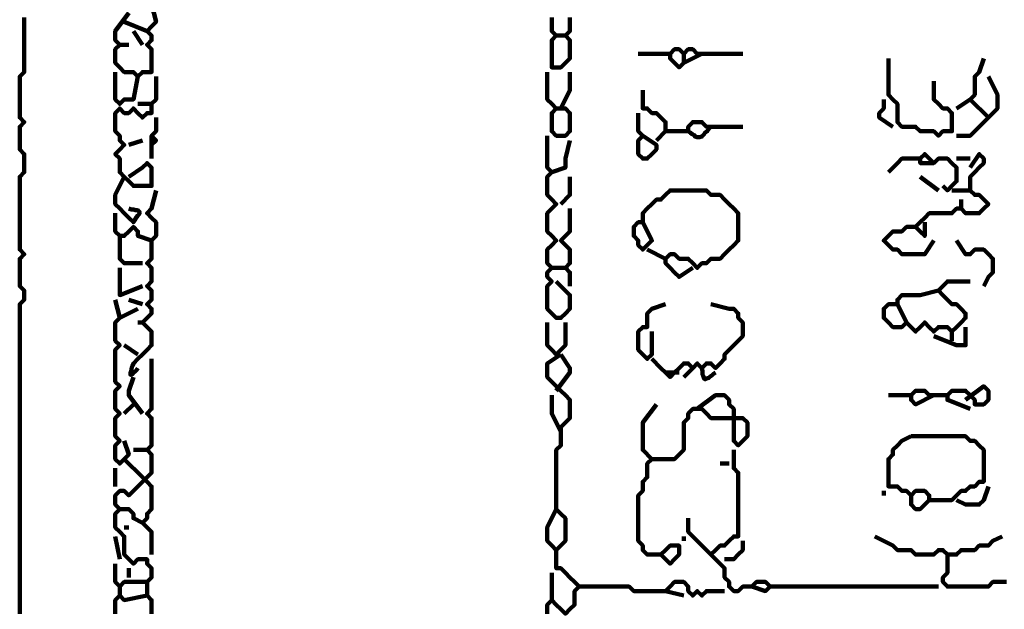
# Model space of a CAD drawing. Header units: metres. Extents: x 1704 to 4131, y 3282 to 4241.
# Tile 67 of 78: x 2249.02 to 2251.02, y 4230.94 to 4232.14. Entities that reach past the tile are written whole.
import ezdxf

# ---------------------------------------------------------------- set-up
doc = ezdxf.new("R2010")
doc.units = ezdxf.units.M
doc.layers.add('P', color=250, linetype='Continuous', lineweight=100)

msp = doc.modelspace()

# ---------------------------------------------------------------- linework, layer by layer
at = {"layer": 'P', "color": 0, "linetype": 'Continuous'}
for points in [[(2249.2918, 4232.1692), (2249.301, 4232.1323), (2249.2918, 4232.123), (2249.2826, 4232.1138), (2249.2918, 4232.1046), (2249.2918, 4232.0953), (2249.2826, 4232.0861), (2249.2918, 4232.0769), (2249.2918, 4232.0676), (2249.2918, 4232.0584), (2249.2918, 4232.0492), (2249.2918, 4232.04), (2249.2918, 4232.0307), (2249.2826, 4232.0307), (2249.2733, 4232.0307), (2249.2641, 4232.0215), (2249.2549, 4232.0307), (2249.2456, 4232.0307), (2249.2364, 4232.0307), (2249.2272, 4232.04), (2249.218, 4232.0492), (2249.218, 4232.0584), (2249.218, 4232.0676), (2249.218, 4232.0769), (2249.2272, 4232.0861), (2249.218, 4232.0953), (2249.218, 4232.1046), (2249.218, 4232.1138), (2249.2456, 4232.1507)], [(2249.0333, 4232.1415), (2249.0333, 4232.1323), (2249.0333, 4232.123), (2249.0333, 4232.1138), (2249.0333, 4232.1046), (2249.0333, 4232.0953), (2249.0333, 4232.0861), (2249.0333, 4232.0769), (2249.0333, 4232.0676), (2249.0333, 4232.0584), (2249.0333, 4232.0492), (2249.0333, 4232.04), (2249.0333, 4232.0307), (2249.0241, 4232.0215), (2249.0241, 4232.0123), (2249.0241, 4232.003), (2249.0241, 4231.9938), (2249.0241, 4231.9846), (2249.0241, 4231.9753), (2249.0241, 4231.9661), (2249.0241, 4231.9569), (2249.0241, 4231.9476), (2249.0241, 4231.9384), (2249.0333, 4231.9292), (2249.0241, 4231.92), (2249.0241, 4231.9107), (2249.0241, 4231.9015), (2249.0241, 4231.8923), (2249.0241, 4231.883), (2249.0241, 4231.8738), (2249.0333, 4231.8646), (2249.0333, 4231.8553), (2249.0333, 4231.8461), (2249.0333, 4231.8369), (2249.0333, 4231.8276), (2249.0241, 4231.8184), (2249.0241, 4231.8092), (2249.0241, 4231.8), (2249.0241, 4231.7907), (2249.0241, 4231.7815), (2249.0241, 4231.7723), (2249.0241, 4231.763), (2249.0241, 4231.7538), (2249.0241, 4231.7446), (2249.0241, 4231.7353), (2249.0241, 4231.7261), (2249.0241, 4231.7169), (2249.0241, 4231.7076), (2249.0241, 4231.6984), (2249.0241, 4231.6892), (2249.0241, 4231.68), (2249.0241, 4231.6707), (2249.0333, 4231.6615), (2249.0241, 4231.6523), (2249.0241, 4231.643), (2249.0241, 4231.6338), (2249.0241, 4231.6246), (2249.0241, 4231.6153), (2249.0241, 4231.6061), (2249.0241, 4231.5969), (2249.0333, 4231.5876), (2249.0333, 4231.5784), (2249.0333, 4231.5692), (2249.0241, 4231.56), (2249.0241, 4231.5507), (2249.0241, 4231.5415), (2249.0241, 4231.5323), (2249.0241, 4231.523), (2249.0241, 4231.5138), (2249.0241, 4231.5046), (2249.0241, 4231.4953), (2249.0241, 4231.4861), (2249.0241, 4231.4769), (2249.0241, 4231.4676), (2249.0241, 4231.4584), (2249.0241, 4231.4492), (2249.0241, 4231.44), (2249.0241, 4231.4307), (2249.0241, 4231.4215), (2249.0241, 4231.4123), (2249.0241, 4231.403), (2249.0241, 4231.3938), (2249.0241, 4231.3846), (2249.0241, 4231.3753), (2249.0241, 4231.3661), (2249.0241, 4231.3569), (2249.0241, 4231.3476), (2249.0241, 4231.3384), (2249.0241, 4231.3292), (2249.0241, 4231.32), (2249.0241, 4231.3107), (2249.0241, 4231.3015), (2249.0241, 4231.2923), (2249.0241, 4231.283), (2249.0241, 4231.2738), (2249.0241, 4231.2646), (2249.0241, 4231.2553), (2249.0241, 4231.2461), (2249.0241, 4231.2369), (2249.0241, 4231.2276), (2249.0241, 4231.2184), (2249.0241, 4231.2092), (2249.0241, 4231.2), (2249.0241, 4231.1907), (2249.0241, 4231.1815), (2249.0241, 4231.1723), (2249.0241, 4231.163), (2249.0241, 4231.1538), (2249.0241, 4231.1446), (2249.0241, 4231.1353), (2249.0241, 4231.1261), (2249.0241, 4231.1169), (2249.0241, 4231.1076), (2249.0241, 4231.0984), (2249.0241, 4231.0892), (2249.0241, 4231.08), (2249.0241, 4231.0707), (2249.0241, 4231.0615), (2249.0241, 4231.0523), (2249.0241, 4231.043), (2249.0241, 4231.0338), (2249.0241, 4231.0246), (2249.0241, 4231.0153), (2249.0241, 4231.0061), (2249.0241, 4230.9969), (2249.0241, 4230.9876), (2249.0241, 4230.9784), (2249.0241, 4230.9692), (2249.0241, 4230.96), (2249.0241, 4230.9507), (2249.0241, 4230.9415), (2249.0241, 4230.9323)], [(2249.2364, 4232.1323), (2249.2826, 4232.1138)], [(2250.141, 4232.1415), (2250.141, 4232.1323), (2250.141, 4232.123), (2250.141, 4232.1138), (2250.1318, 4232.1046), (2250.141, 4232.0953), (2250.141, 4232.0861), (2250.141, 4232.0769), (2250.141, 4232.0676), (2250.141, 4232.0584), (2250.1318, 4232.0492), (2250.1226, 4232.04), (2250.1133, 4232.04), (2250.1041, 4232.04), (2250.1041, 4232.0492), (2250.1041, 4232.0584), (2250.1041, 4232.0676), (2250.1041, 4232.0769), (2250.1041, 4232.0861), (2250.1041, 4232.0953), (2250.1133, 4232.1046), (2250.1041, 4232.1138), (2250.1041, 4232.123), (2250.1041, 4232.1323), (2250.1041, 4232.1415)], [(2249.2549, 4232.1138), (2249.2733, 4232.0861)], [(2250.1133, 4232.1046), (2250.1318, 4232.1046)], [(2249.2272, 4232.0861), (2249.2456, 4232.0861)], [(2250.2795, 4232.0676), (2250.298, 4232.0676), (2250.3072, 4232.0676), (2250.3164, 4232.0676), (2250.3441, 4232.0676)], [(2250.4087, 4232.0676), (2250.3718, 4232.0492), (2250.3626, 4232.04), (2250.3533, 4232.0492), (2250.3441, 4232.0584), (2250.3441, 4232.0676), (2250.3533, 4232.0769), (2250.3626, 4232.0769), (2250.3718, 4232.0676), (2250.381, 4232.0769), (2250.3903, 4232.0769), (2250.3995, 4232.0676), (2250.4087, 4232.0676), (2250.418, 4232.0676), (2250.4272, 4232.0676), (2250.4364, 4232.0676), (2250.4456, 4232.0676), (2250.4549, 4232.0676), (2250.4733, 4232.0676), (2250.4918, 4232.0676)], [(2250.3718, 4232.0676), (2250.3718, 4232.0492)], [(2250.7872, 4232.0584), (2250.7872, 4232.0215), (2250.7872, 4232.0123), (2250.7872, 4232.003), (2250.7872, 4231.9938), (2250.7872, 4231.9846), (2250.7964, 4231.9753), (2250.8056, 4231.9661), (2250.8056, 4231.9569), (2250.8056, 4231.9476), (2250.8056, 4231.9384), (2250.8056, 4231.9292), (2250.8149, 4231.92), (2250.8241, 4231.92), (2250.8333, 4231.92), (2250.8426, 4231.92), (2250.8518, 4231.9107), (2250.861, 4231.9107), (2250.8703, 4231.9107), (2250.8795, 4231.9107), (2250.8887, 4231.9015), (2250.898, 4231.9107), (2250.9072, 4231.9107), (2250.9164, 4231.9107), (2250.9164, 4231.92), (2250.9164, 4231.9292), (2250.9164, 4231.9384), (2250.9164, 4231.9476), (2250.9072, 4231.9569), (2250.898, 4231.9569), (2250.8887, 4231.9661), (2250.8795, 4231.9753), (2250.8795, 4232.0123)], [(2250.981, 4232.0584), (2250.9718, 4232.0307), (2250.9626, 4232.0215), (2250.9626, 4232.0123), (2250.9626, 4232.003), (2250.9626, 4231.9938), (2250.9626, 4231.9846), (2250.9533, 4231.9753), (2250.9256, 4231.9569)], [(2249.218, 4232.0307), (2249.218, 4231.9938), (2249.218, 4231.9846), (2249.218, 4231.9753), (2249.2272, 4231.9661), (2249.2364, 4231.9753), (2249.2456, 4231.9753), (2249.2549, 4231.9753), (2249.2641, 4232.0215)], [(2250.0949, 4232.0307), (2250.0949, 4231.9938), (2250.0949, 4231.9846), (2250.0949, 4231.9753), (2250.1041, 4231.9661), (2250.1133, 4231.9569), (2250.1041, 4231.9476), (2250.1041, 4231.9384), (2250.1041, 4231.9292), (2250.1041, 4231.92), (2250.1041, 4231.9107), (2250.1133, 4231.9015), (2250.1226, 4231.9015), (2250.1318, 4231.9015), (2250.141, 4231.9107), (2250.141, 4231.92), (2250.141, 4231.9292), (2250.141, 4231.9384), (2250.141, 4231.9476), (2250.1318, 4231.9569), (2250.1133, 4231.9569)], [(2250.141, 4232.0307), (2250.141, 4232.003), (2250.141, 4231.9938), (2250.1226, 4231.9569)], [(2249.301, 4232.0215), (2249.301, 4231.9846), (2249.301, 4231.9753), (2249.2918, 4231.9661), (2249.2918, 4231.9569), (2249.2918, 4231.9476), (2249.2826, 4231.9476), (2249.2733, 4231.9384), (2249.2641, 4231.9476), (2249.2549, 4231.9569), (2249.2456, 4231.9476), (2249.2364, 4231.9476), (2249.2272, 4231.9569), (2249.218, 4231.9476), (2249.218, 4231.9384), (2249.218, 4231.9292), (2249.218, 4231.92), (2249.218, 4231.9107), (2249.2272, 4231.9015), (2249.2272, 4231.8923), (2249.2364, 4231.883), (2249.2272, 4231.8738), (2249.218, 4231.8646), (2249.2272, 4231.8553), (2249.2272, 4231.8461), (2249.2272, 4231.8369), (2249.2272, 4231.8276), (2249.2364, 4231.8184), (2249.2456, 4231.8092), (2249.2549, 4231.8), (2249.2641, 4231.8), (2249.2733, 4231.8), (2249.2826, 4231.8), (2249.2918, 4231.8), (2249.2918, 4231.8092), (2249.2918, 4231.8184), (2249.2918, 4231.8276), (2249.2918, 4231.8369), (2249.2826, 4231.8461), (2249.2733, 4231.8369), (2249.2456, 4231.8184)], [(2250.9903, 4232.0215), (2251.0087, 4231.9846), (2251.0087, 4231.9753), (2251.0087, 4231.9661), (2251.0087, 4231.9569), (2250.9995, 4231.9476), (2250.9903, 4231.9384), (2250.981, 4231.9292), (2250.9718, 4231.92), (2250.9626, 4231.9107), (2250.9533, 4231.9015), (2250.9441, 4231.9015), (2250.9256, 4231.9015)], [(2250.2887, 4231.9938), (2250.2887, 4231.9569), (2250.298, 4231.9569), (2250.3072, 4231.9476), (2250.3164, 4231.9476), (2250.3256, 4231.9384), (2250.3349, 4231.9292), (2250.3349, 4231.92), (2250.3349, 4231.9107), (2250.3441, 4231.9107), (2250.3533, 4231.9107), (2250.3626, 4231.9107), (2250.3718, 4231.9107), (2250.381, 4231.9107), (2250.381, 4231.92), (2250.3903, 4231.9292), (2250.3995, 4231.9292), (2250.4087, 4231.9292), (2250.418, 4231.92), (2250.4272, 4231.92), (2250.4364, 4231.92), (2250.4456, 4231.92), (2250.4549, 4231.92), (2250.4641, 4231.92), (2250.4918, 4231.92)], [(2249.2641, 4231.9661), (2249.2918, 4231.9661)], [(2250.778, 4231.9753), (2250.778, 4231.9569), (2250.7687, 4231.9476), (2250.7687, 4231.9384), (2250.7964, 4231.92)], [(2250.9533, 4231.9753), (2250.9903, 4231.9384)], [(2250.2795, 4231.9476), (2250.2795, 4231.9107), (2250.2887, 4231.9015), (2250.2795, 4231.8923), (2250.2795, 4231.883), (2250.2795, 4231.8738), (2250.2795, 4231.8646), (2250.2887, 4231.8553), (2250.298, 4231.8553), (2250.3072, 4231.8646), (2250.3164, 4231.8738), (2250.3164, 4231.883), (2250.2887, 4231.9015)], [(2249.301, 4231.9384), (2249.301, 4231.9107), (2249.2918, 4231.9015), (2249.301, 4231.8923), (2249.2918, 4231.883), (2249.2918, 4231.8738), (2249.2918, 4231.8553)], [(2250.3349, 4231.9107), (2250.3164, 4231.8923)], [(2250.4272, 4231.92), (2250.4226, 4231.9153), (2250.4195, 4231.9107), (2250.4149, 4231.9076), (2250.4133, 4231.9046), (2250.4087, 4231.9), (2250.4041, 4231.8984), (2250.3995, 4231.8984), (2250.3949, 4231.9), (2250.3933, 4231.903), (2250.3887, 4231.9046), (2250.3856, 4231.9076), (2250.381, 4231.9107)], [(2249.2456, 4231.883), (2249.2733, 4231.8923)], [(2249.2918, 4231.8738), (2249.2918, 4231.9015)], [(2250.0949, 4231.9015), (2250.0949, 4231.8646), (2250.0949, 4231.8553), (2250.0949, 4231.8461), (2250.0949, 4231.8369), (2250.1041, 4231.8276), (2250.0949, 4231.8184), (2250.0949, 4231.8092), (2250.0949, 4231.8), (2250.0949, 4231.7907), (2250.0949, 4231.7815), (2250.1041, 4231.7723), (2250.1133, 4231.763), (2250.1041, 4231.7538), (2250.0949, 4231.7446), (2250.0949, 4231.7353), (2250.0949, 4231.7261), (2250.0949, 4231.7169), (2250.0949, 4231.7076), (2250.1041, 4231.6984), (2250.1133, 4231.6892), (2250.1041, 4231.68), (2250.0949, 4231.6707), (2250.0949, 4231.6615), (2250.0949, 4231.6523), (2250.0949, 4231.643), (2250.1041, 4231.6338), (2250.0949, 4231.6246), (2250.0949, 4231.6153), (2250.1041, 4231.6061), (2250.0949, 4231.5969), (2250.0949, 4231.5876), (2250.0949, 4231.5784), (2250.0949, 4231.5692), (2250.0949, 4231.56), (2250.0949, 4231.5507), (2250.1041, 4231.5415), (2250.1133, 4231.5323), (2250.1226, 4231.5323), (2250.1318, 4231.5415), (2250.141, 4231.5507), (2250.141, 4231.56), (2250.141, 4231.5692), (2250.141, 4231.5784), (2250.1133, 4231.6061)], [(2250.141, 4231.8923), (2250.1318, 4231.8553), (2250.1318, 4231.8461), (2250.1318, 4231.8369), (2250.1041, 4231.8276)], [(2250.9533, 4231.8369), (2250.9718, 4231.8646), (2250.981, 4231.8553), (2250.981, 4231.8461), (2250.9718, 4231.8369), (2250.9626, 4231.8276), (2250.9533, 4231.8184), (2250.9533, 4231.8092), (2250.9533, 4231.8), (2250.9533, 4231.7907), (2250.9626, 4231.7815), (2250.9718, 4231.7815), (2250.981, 4231.7723), (2250.9903, 4231.763), (2250.981, 4231.7538), (2250.9718, 4231.7446), (2250.9626, 4231.7446), (2250.9533, 4231.7446), (2250.9441, 4231.7446), (2250.9349, 4231.7538), (2250.9256, 4231.7538), (2250.9164, 4231.7446), (2250.9072, 4231.7446), (2250.898, 4231.7446), (2250.8887, 4231.7446), (2250.8795, 4231.7446), (2250.8703, 4231.7446), (2250.861, 4231.7353), (2250.8518, 4231.7261), (2250.8426, 4231.7169), (2250.8518, 4231.7076), (2250.861, 4231.6984), (2250.861, 4231.7261)], [(2250.8795, 4231.8461), (2250.8518, 4231.8461), (2250.8518, 4231.8553), (2250.861, 4231.8646), (2250.8703, 4231.8553), (2250.8795, 4231.8461), (2250.8887, 4231.8553), (2250.898, 4231.8553), (2250.9072, 4231.8553), (2250.9164, 4231.8461), (2250.9256, 4231.8369), (2250.9256, 4231.8276), (2250.9256, 4231.8184), (2250.9256, 4231.8092), (2250.9164, 4231.8), (2250.9072, 4231.7907), (2250.898, 4231.8)], [(2250.7872, 4231.8276), (2250.8056, 4231.8461), (2250.8149, 4231.8553), (2250.8518, 4231.8553)], [(2250.9256, 4231.8553), (2250.9533, 4231.8553)], [(2249.2364, 4231.8184), (2249.218, 4231.7815), (2249.218, 4231.7723), (2249.218, 4231.763), (2249.2272, 4231.7538), (2249.2364, 4231.7446), (2249.2456, 4231.7353), (2249.2549, 4231.7261), (2249.258, 4231.7307), (2249.2595, 4231.7338), (2249.2641, 4231.74), (2249.2672, 4231.743), (2249.2672, 4231.7461), (2249.2656, 4231.7492), (2249.2626, 4231.7507), (2249.2595, 4231.7507), (2249.2549, 4231.7523), (2249.2503, 4231.7523), (2249.2456, 4231.7538)], [(2250.141, 4231.8184), (2250.141, 4231.8), (2250.141, 4231.7907), (2250.141, 4231.7815), (2250.1226, 4231.763)], [(2250.8518, 4231.8184), (2250.8887, 4231.7907)], [(2249.301, 4231.7907), (2249.2918, 4231.7538), (2249.2826, 4231.7446), (2249.2918, 4231.7353), (2249.301, 4231.7261), (2249.301, 4231.7169), (2249.301, 4231.7076), (2249.301, 4231.6984), (2249.2918, 4231.6892), (2249.2918, 4231.68), (2249.2918, 4231.6707), (2249.2918, 4231.6615), (2249.2918, 4231.6523), (2249.2826, 4231.643), (2249.2918, 4231.6338), (2249.2918, 4231.6246), (2249.2918, 4231.6153), (2249.2918, 4231.6061), (2249.2826, 4231.5969), (2249.2918, 4231.5876), (2249.2918, 4231.5784), (2249.2918, 4231.5692), (2249.2826, 4231.56), (2249.2918, 4231.5507), (2249.2918, 4231.5415), (2249.2826, 4231.5323), (2249.2733, 4231.523), (2249.2826, 4231.5138), (2249.2918, 4231.5046), (2249.2918, 4231.4953), (2249.2918, 4231.4861), (2249.2918, 4231.4769), (2249.2826, 4231.4676), (2249.2733, 4231.4584), (2249.2641, 4231.4492), (2249.2549, 4231.44), (2249.2533, 4231.4353), (2249.2518, 4231.4323), (2249.2503, 4231.4246), (2249.2487, 4231.42), (2249.2487, 4231.4169), (2249.2503, 4231.4169), (2249.2533, 4231.4184), (2249.2549, 4231.4215), (2249.258, 4231.423), (2249.261, 4231.4261), (2249.2641, 4231.4307)], [(2250.2887, 4231.7261), (2250.3072, 4231.6892), (2250.298, 4231.68), (2250.2887, 4231.6707), (2250.2795, 4231.68), (2250.2795, 4231.6892), (2250.2703, 4231.6984), (2250.2703, 4231.7076), (2250.2703, 4231.7169), (2250.2795, 4231.7261), (2250.2887, 4231.7261), (2250.2887, 4231.7353), (2250.2887, 4231.7446), (2250.298, 4231.7538), (2250.3072, 4231.763), (2250.3164, 4231.7723), (2250.3256, 4231.7723), (2250.3349, 4231.7815), (2250.3441, 4231.7907), (2250.3533, 4231.7907), (2250.3626, 4231.7907), (2250.3718, 4231.7907), (2250.381, 4231.7907), (2250.3903, 4231.7907), (2250.3995, 4231.7907), (2250.4087, 4231.7907), (2250.418, 4231.7907), (2250.4272, 4231.7815), (2250.4364, 4231.7815), (2250.4456, 4231.7815), (2250.4549, 4231.7723), (2250.4641, 4231.763), (2250.4733, 4231.7538), (2250.4826, 4231.7446), (2250.4826, 4231.7353), (2250.4826, 4231.7261), (2250.4826, 4231.7169), (2250.4826, 4231.7076), (2250.4826, 4231.6984), (2250.4826, 4231.6892), (2250.4733, 4231.68), (2250.4641, 4231.6707), (2250.4549, 4231.6615), (2250.4456, 4231.6523), (2250.4364, 4231.6523), (2250.4272, 4231.6523), (2250.418, 4231.643), (2250.4087, 4231.643), (2250.3995, 4231.6338), (2250.3903, 4231.643), (2250.381, 4231.6523), (2250.3718, 4231.6523), (2250.3626, 4231.6523), (2250.3533, 4231.6615), (2250.3441, 4231.6615), (2250.3349, 4231.6523), (2250.3349, 4231.643), (2250.3441, 4231.6338), (2250.3533, 4231.6246), (2250.3626, 4231.6153), (2250.3903, 4231.6338)], [(2250.9164, 4231.7907), (2250.9533, 4231.7907)], [(2250.9349, 4231.7723), (2250.9349, 4231.7538)], [(2249.218, 4231.7446), (2249.218, 4231.7076), (2249.2272, 4231.6984), (2249.2364, 4231.6984), (2249.2456, 4231.7076), (2249.2549, 4231.7169), (2249.2641, 4231.7076), (2249.2641, 4231.6984), (2249.2918, 4231.6892)], [(2250.141, 4231.7538), (2250.141, 4231.7169), (2250.141, 4231.7076), (2250.1318, 4231.6984), (2250.1226, 4231.6892), (2250.1318, 4231.68), (2250.141, 4231.6707), (2250.141, 4231.6615), (2250.141, 4231.6523), (2250.141, 4231.643), (2250.1318, 4231.6338), (2250.141, 4231.6246), (2250.141, 4231.5969)], [(2250.8795, 4231.6892), (2250.861, 4231.6615), (2250.8518, 4231.6615), (2250.8426, 4231.6615), (2250.8333, 4231.6615), (2250.8241, 4231.6615), (2250.8149, 4231.6615), (2250.8056, 4231.6707), (2250.7964, 4231.6707), (2250.7872, 4231.68), (2250.778, 4231.6892), (2250.7872, 4231.6984), (2250.7964, 4231.7076), (2250.8056, 4231.7076), (2250.8149, 4231.7076), (2250.8241, 4231.7169), (2250.8426, 4231.7169)], [(2249.2272, 4231.6984), (2249.2272, 4231.6615), (2249.2272, 4231.6523), (2249.2364, 4231.643), (2249.2733, 4231.643)], [(2250.9256, 4231.6892), (2250.9441, 4231.6615), (2250.9533, 4231.6615), (2250.9626, 4231.6707), (2250.9718, 4231.6707), (2250.981, 4231.6707), (2250.9903, 4231.6615), (2250.9995, 4231.6523), (2250.9995, 4231.643), (2250.9995, 4231.6338), (2250.9995, 4231.6246), (2250.9903, 4231.6153), (2250.981, 4231.5969)], [(2250.298, 4231.6707), (2250.3349, 4231.6523)], [(2249.2272, 4231.6338), (2249.2272, 4231.5969), (2249.2272, 4231.5876), (2249.2272, 4231.5784), (2249.2733, 4231.5969)], [(2250.1041, 4231.6338), (2250.1318, 4231.6338)], [(2250.8887, 4231.5876), (2250.8518, 4231.5784), (2250.8426, 4231.5784), (2250.8333, 4231.5784), (2250.8241, 4231.5784), (2250.8149, 4231.5784), (2250.8056, 4231.5692), (2250.8056, 4231.56), (2250.7964, 4231.56), (2250.7872, 4231.56), (2250.778, 4231.5507), (2250.778, 4231.5415), (2250.778, 4231.5323), (2250.7872, 4231.523), (2250.7964, 4231.5138), (2250.8056, 4231.5138), (2250.8149, 4231.5138), (2250.8241, 4231.523), (2250.8333, 4231.5138), (2250.8426, 4231.5046), (2250.8518, 4231.5138), (2250.861, 4231.523), (2250.8703, 4231.5138), (2250.8795, 4231.5046), (2250.8887, 4231.5138), (2250.898, 4231.5138), (2250.9072, 4231.5138), (2250.9164, 4231.5046), (2250.9256, 4231.5138), (2250.9349, 4231.523), (2250.9441, 4231.5323), (2250.9441, 4231.5415), (2250.9349, 4231.5507), (2250.9256, 4231.56), (2250.9164, 4231.56), (2250.9072, 4231.5692), (2250.898, 4231.5784), (2250.8887, 4231.5876), (2250.898, 4231.5969), (2250.9072, 4231.6061), (2250.9533, 4231.6061)], [(2249.218, 4231.5692), (2249.2272, 4231.5323), (2249.218, 4231.523), (2249.218, 4231.5138), (2249.218, 4231.5046), (2249.218, 4231.4953), (2249.218, 4231.4861), (2249.2272, 4231.4769), (2249.218, 4231.4676), (2249.218, 4231.4584), (2249.218, 4231.4492), (2249.218, 4231.44), (2249.218, 4231.4307), (2249.218, 4231.4215), (2249.218, 4231.4123), (2249.218, 4231.403), (2249.2272, 4231.3938), (2249.218, 4231.3846), (2249.218, 4231.3753), (2249.218, 4231.3661), (2249.218, 4231.3569), (2249.218, 4231.3476), (2249.2272, 4231.3384), (2249.218, 4231.3292), (2249.218, 4231.32), (2249.218, 4231.3107), (2249.218, 4231.3015), (2249.218, 4231.2923), (2249.2272, 4231.283), (2249.218, 4231.2738), (2249.218, 4231.2646), (2249.218, 4231.2553), (2249.218, 4231.2461), (2249.2272, 4231.2369), (2249.2364, 4231.2461), (2249.2456, 4231.2553), (2249.2364, 4231.283)], [(2249.2456, 4231.5692), (2249.2733, 4231.56)], [(2249.2641, 4231.5507), (2249.2272, 4231.5323)], [(2250.3072, 4231.5046), (2250.3072, 4231.4676), (2250.3072, 4231.4584), (2250.298, 4231.4492), (2250.2887, 4231.4584), (2250.2795, 4231.4676), (2250.2795, 4231.4769), (2250.2795, 4231.4861), (2250.2795, 4231.4953), (2250.2795, 4231.5046), (2250.2887, 4231.5138), (2250.298, 4231.5138), (2250.298, 4231.523), (2250.298, 4231.5323), (2250.298, 4231.5415), (2250.3072, 4231.5507), (2250.3349, 4231.56)], [(2250.4272, 4231.56), (2250.4641, 4231.5507), (2250.4733, 4231.5507), (2250.4826, 4231.5415), (2250.4826, 4231.5323), (2250.4918, 4231.523), (2250.4918, 4231.5138), (2250.4918, 4231.5046), (2250.4918, 4231.4953), (2250.4826, 4231.4861), (2250.4733, 4231.4769), (2250.4641, 4231.4676), (2250.4549, 4231.4584), (2250.4549, 4231.4492), (2250.4456, 4231.44), (2250.4364, 4231.4307), (2250.4272, 4231.44), (2250.418, 4231.44), (2250.4087, 4231.4307), (2250.3995, 4231.44), (2250.3903, 4231.4307), (2250.381, 4231.44), (2250.3718, 4231.44), (2250.3626, 4231.4307), (2250.3533, 4231.4215), (2250.3441, 4231.4123), (2250.3349, 4231.4215), (2250.3256, 4231.4307), (2250.3072, 4231.4492)], [(2250.8056, 4231.56), (2250.8241, 4231.523)], [(2249.2641, 4231.523), (2249.2733, 4231.523)], [(2250.0949, 4231.523), (2250.0949, 4231.4861), (2250.0949, 4231.4769), (2250.1041, 4231.4676), (2250.1133, 4231.4584), (2250.1226, 4231.4676), (2250.1318, 4231.4769), (2250.1318, 4231.4861), (2250.1318, 4231.523)], [(2250.9441, 4231.5138), (2250.9441, 4231.4769), (2250.9349, 4231.4769), (2250.9256, 4231.4769), (2250.8795, 4231.4953)], [(2250.9164, 4231.5046), (2250.9164, 4231.4861)], [(2249.2364, 4231.4769), (2249.2641, 4231.4584)], [(2249.2918, 4231.4492), (2249.2918, 4231.4123), (2249.2918, 4231.403), (2249.2918, 4231.3938), (2249.2918, 4231.3846), (2249.2918, 4231.3753), (2249.2918, 4231.3661), (2249.2918, 4231.3569), (2249.2918, 4231.3476), (2249.2826, 4231.3384), (2249.2918, 4231.3292), (2249.2918, 4231.32), (2249.2918, 4231.3107), (2249.2918, 4231.3015), (2249.2918, 4231.2923), (2249.2918, 4231.283), (2249.2918, 4231.2738), (2249.2826, 4231.2646), (2249.2918, 4231.2553), (2249.2918, 4231.2461), (2249.2918, 4231.2369), (2249.2918, 4231.2276), (2249.2918, 4231.2184), (2249.2826, 4231.2092), (2249.2733, 4231.2), (2249.2641, 4231.1907), (2249.2549, 4231.1815), (2249.2456, 4231.1723), (2249.2364, 4231.1815), (2249.2272, 4231.1815), (2249.218, 4231.1723), (2249.218, 4231.163), (2249.218, 4231.1538), (2249.2272, 4231.1446), (2249.218, 4231.1353), (2249.218, 4231.1261), (2249.218, 4231.1169), (2249.218, 4231.1076), (2249.2272, 4231.0984), (2249.2364, 4231.0892), (2249.2364, 4231.08), (2249.2364, 4231.0707), (2249.2364, 4231.0615), (2249.2364, 4231.0523), (2249.2456, 4231.043), (2249.2549, 4231.0338), (2249.2641, 4231.043), (2249.2733, 4231.043), (2249.2826, 4231.043), (2249.2826, 4231.0338), (2249.2918, 4231.0246), (2249.2918, 4231.0153), (2249.2918, 4231.0061), (2249.2826, 4230.9969), (2249.2826, 4230.9876), (2249.2826, 4230.9784), (2249.2826, 4230.9692), (2249.2918, 4230.96), (2249.2918, 4230.9507), (2249.2918, 4230.9415), (2249.2918, 4230.9323)], [(2250.1133, 4231.1446), (2250.0949, 4231.1076), (2250.0949, 4231.0984), (2250.0949, 4231.0892), (2250.0949, 4231.08), (2250.1041, 4231.0707), (2250.1133, 4231.0615), (2250.1226, 4231.0707), (2250.1318, 4231.08), (2250.1318, 4231.0892), (2250.1318, 4231.0984), (2250.1318, 4231.1076), (2250.1318, 4231.1169), (2250.1318, 4231.1261), (2250.1226, 4231.1353), (2250.1133, 4231.1446), (2250.1133, 4231.1538), (2250.1133, 4231.163), (2250.1133, 4231.1723), (2250.1133, 4231.1815), (2250.1133, 4231.1907), (2250.1133, 4231.2), (2250.1133, 4231.2092), (2250.1133, 4231.2184), (2250.1133, 4231.2276), (2250.1133, 4231.2369), (2250.1133, 4231.2461), (2250.1133, 4231.2553), (2250.1133, 4231.2646), (2250.1226, 4231.2738), (2250.1226, 4231.283), (2250.1226, 4231.2923), (2250.1226, 4231.3015), (2250.1226, 4231.3107), (2250.1318, 4231.32), (2250.141, 4231.3292), (2250.141, 4231.3384), (2250.141, 4231.3476), (2250.141, 4231.3569), (2250.141, 4231.3661), (2250.1318, 4231.3753), (2250.1226, 4231.3846), (2250.1133, 4231.3938), (2250.1041, 4231.403), (2250.0949, 4231.4123), (2250.0949, 4231.4215), (2250.0949, 4231.4307), (2250.0949, 4231.44), (2250.1226, 4231.4584)], [(2250.1226, 4231.4584), (2250.141, 4231.4307), (2250.141, 4231.4215), (2250.1133, 4231.3846)], [(2250.3903, 4231.4307), (2250.3718, 4231.4123)], [(2250.4087, 4231.4307), (2250.4103, 4231.4246), (2250.4103, 4231.42), (2250.4103, 4231.4169), (2250.4118, 4231.4138), (2250.4133, 4231.4092), (2250.4149, 4231.4076), (2250.418, 4231.4092), (2250.4226, 4231.4107), (2250.4256, 4231.4138), (2250.4287, 4231.4153), (2250.4318, 4231.4184), (2250.4364, 4231.4215)], [(2249.2549, 4231.4123), (2249.2456, 4231.3846), (2249.2456, 4231.3753), (2249.2733, 4231.3384)], [(2250.3349, 4231.4215), (2250.3626, 4231.4215)], [(2250.8795, 4231.3753), (2250.8426, 4231.3569), (2250.8333, 4231.3661), (2250.8333, 4231.3753), (2250.8426, 4231.3846), (2250.8518, 4231.3846), (2250.861, 4231.3846), (2250.8703, 4231.3753), (2250.9072, 4231.3753)], [(2250.9441, 4231.3661), (2250.981, 4231.3938), (2250.9903, 4231.3846), (2250.9903, 4231.3753), (2250.9903, 4231.3661), (2250.981, 4231.3569), (2250.9718, 4231.3569), (2250.9626, 4231.3569), (2250.9626, 4231.3661), (2250.9533, 4231.3753), (2250.9441, 4231.3846), (2250.9349, 4231.3846), (2250.9256, 4231.3846), (2250.9164, 4231.3846), (2250.9072, 4231.3753), (2250.9072, 4231.3661), (2250.9533, 4231.3476)], [(2250.1041, 4231.3753), (2250.1041, 4231.3476), (2250.1041, 4231.3384), (2250.1226, 4231.3015)], [(2250.3995, 4231.3476), (2250.4364, 4231.3753), (2250.4456, 4231.3753), (2250.4549, 4231.3753), (2250.4641, 4231.3661), (2250.4641, 4231.3569), (2250.4733, 4231.3476), (2250.4733, 4231.3384), (2250.4733, 4231.3292), (2250.4733, 4231.32), (2250.4733, 4231.3107), (2250.4733, 4231.3015), (2250.4733, 4231.2923), (2250.4733, 4231.283), (2250.4826, 4231.2738), (2250.4918, 4231.283), (2250.501, 4231.2923), (2250.501, 4231.3015), (2250.501, 4231.3107), (2250.501, 4231.32), (2250.4918, 4231.3292), (2250.4826, 4231.3292), (2250.4733, 4231.3292), (2250.4641, 4231.3292), (2250.4549, 4231.3292), (2250.4456, 4231.3292), (2250.4364, 4231.3292), (2250.4272, 4231.3292), (2250.418, 4231.3384), (2250.4087, 4231.3476), (2250.3995, 4231.3476), (2250.3903, 4231.3476), (2250.381, 4231.3384), (2250.381, 4231.3292), (2250.3718, 4231.32), (2250.3718, 4231.3107), (2250.3718, 4231.3015), (2250.3718, 4231.2923), (2250.3718, 4231.283), (2250.3718, 4231.2738), (2250.3718, 4231.2646), (2250.3626, 4231.2553), (2250.3533, 4231.2461), (2250.3441, 4231.2461), (2250.3349, 4231.2461), (2250.3256, 4231.2461), (2250.3164, 4231.2461), (2250.3072, 4231.2461), (2250.298, 4231.2369), (2250.298, 4231.2276), (2250.298, 4231.2184), (2250.298, 4231.2092), (2250.2887, 4231.2), (2250.2887, 4231.1907), (2250.2887, 4231.1815), (2250.2795, 4231.1723), (2250.2795, 4231.163), (2250.2795, 4231.1538), (2250.2795, 4231.1446), (2250.2795, 4231.1353), (2250.2795, 4231.1261), (2250.2795, 4231.1169), (2250.2795, 4231.1076), (2250.2795, 4231.0984), (2250.2795, 4231.0892), (2250.2795, 4231.08), (2250.2887, 4231.0707), (2250.2887, 4231.0615), (2250.298, 4231.0523), (2250.3072, 4231.0523), (2250.3164, 4231.0523), (2250.3256, 4231.0523), (2250.3349, 4231.0615), (2250.3441, 4231.0707), (2250.3533, 4231.0707), (2250.3626, 4231.0707), (2250.3626, 4231.0615), (2250.3626, 4231.0523), (2250.3533, 4231.043), (2250.3441, 4231.0338), (2250.3256, 4231.0523)], [(2250.7872, 4231.3753), (2250.8333, 4231.3753)], [(2249.2549, 4231.3569), (2249.2364, 4231.3384)], [(2250.3164, 4231.3569), (2250.2887, 4231.32), (2250.2887, 4231.3107), (2250.2887, 4231.3015), (2250.2887, 4231.2923), (2250.2887, 4231.283), (2250.2887, 4231.2738), (2250.2887, 4231.2646), (2250.3072, 4231.2461)], [(2250.8333, 4231.2923), (2250.8426, 4231.2923), (2250.8518, 4231.2923), (2250.861, 4231.2923), (2250.8703, 4231.2923), (2250.8795, 4231.2923), (2250.8887, 4231.2923), (2250.898, 4231.2923), (2250.9072, 4231.2923), (2250.9164, 4231.2923), (2250.9256, 4231.2923), (2250.9349, 4231.2923), (2250.9441, 4231.2923), (2250.9533, 4231.283), (2250.9626, 4231.283), (2250.9718, 4231.2738), (2250.981, 4231.2646), (2250.981, 4231.2553), (2250.981, 4231.2461), (2250.981, 4231.2369), (2250.981, 4231.2276), (2250.981, 4231.2184), (2250.981, 4231.2092), (2250.981, 4231.2), (2250.9718, 4231.2), (2250.9626, 4231.1907), (2250.9533, 4231.1907), (2250.9441, 4231.1815), (2250.9349, 4231.1815), (2250.9256, 4231.1723), (2250.9164, 4231.163), (2250.9072, 4231.163), (2250.898, 4231.163), (2250.8887, 4231.163), (2250.8795, 4231.163), (2250.8703, 4231.163), (2250.8703, 4231.1723), (2250.861, 4231.1815), (2250.8518, 4231.1815), (2250.8426, 4231.1815), (2250.8333, 4231.1723), (2250.8241, 4231.1815), (2250.8149, 4231.1815), (2250.8056, 4231.1907), (2250.7964, 4231.1907), (2250.7872, 4231.1907), (2250.7872, 4231.2), (2250.7872, 4231.2092), (2250.7872, 4231.2184), (2250.7872, 4231.2276), (2250.7872, 4231.2369), (2250.7872, 4231.2461), (2250.7964, 4231.2553), (2250.7964, 4231.2646), (2250.8056, 4231.2738), (2250.8149, 4231.283), (2250.8333, 4231.2923)], [(2249.2549, 4231.2646), (2249.2826, 4231.2646)], [(2250.4733, 4231.2646), (2250.4733, 4231.2276), (2250.4826, 4231.2184), (2250.4826, 4231.2092), (2250.4826, 4231.2), (2250.4826, 4231.1907), (2250.4826, 4231.1815), (2250.4826, 4231.1723), (2250.4826, 4231.163), (2250.4826, 4231.1538), (2250.4826, 4231.1446), (2250.4826, 4231.1353), (2250.4826, 4231.1261), (2250.4826, 4231.1169), (2250.4826, 4231.1076), (2250.4826, 4231.0984), (2250.4826, 4231.0892), (2250.4733, 4231.0892), (2250.4641, 4231.08), (2250.4549, 4231.0707), (2250.4456, 4231.0707), (2250.4364, 4231.0615), (2250.4272, 4231.0523), (2250.4364, 4231.043), (2250.4456, 4231.0338), (2250.4549, 4231.0246), (2250.4549, 4231.0153), (2250.4549, 4231.0061), (2250.4641, 4230.9969), (2250.4641, 4230.9876), (2250.4733, 4230.9784), (2250.4826, 4230.9784), (2250.4918, 4230.9876), (2250.501, 4230.9876), (2250.5103, 4230.9876), (2250.5195, 4230.9969), (2250.5287, 4230.9969), (2250.538, 4230.9969), (2250.5472, 4230.9876), (2250.538, 4230.9784), (2250.5103, 4230.9876)], [(2249.2364, 4231.2461), (2249.2733, 4231.2092), (2249.2826, 4231.2), (2249.2918, 4231.1907), (2249.2918, 4231.1815), (2249.2918, 4231.1723), (2249.2918, 4231.163), (2249.2918, 4231.1538), (2249.2918, 4231.1446), (2249.2826, 4231.1353), (2249.2826, 4231.1261), (2249.2733, 4231.1169), (2249.2826, 4231.1076), (2249.2918, 4231.0984), (2249.2918, 4231.0892), (2249.2918, 4231.08), (2249.2918, 4231.0523)], [(2249.218, 4231.2276), (2249.218, 4231.1907)], [(2250.4456, 4231.2369), (2250.4641, 4231.2369)], [(2250.9903, 4231.1907), (2250.981, 4231.163), (2250.9718, 4231.1538), (2250.9626, 4231.1538), (2250.9533, 4231.1538), (2250.9441, 4231.1538), (2250.9256, 4231.163)], [(2250.778, 4231.1815), (2250.778, 4231.1723)], [(2250.8333, 4231.1723), (2250.8333, 4231.1538), (2250.8426, 4231.1446), (2250.8518, 4231.1446), (2250.8703, 4231.163)], [(2249.2272, 4231.1446), (2249.2456, 4231.1446), (2249.2549, 4231.1353), (2249.2549, 4231.1261), (2249.2733, 4231.1169)], [(2250.381, 4231.1261), (2250.381, 4231.0984), (2250.3903, 4231.0892), (2250.4272, 4231.0523)], [(2249.2364, 4231.1076), (2249.2456, 4231.1076)], [(2249.218, 4231.0892), (2249.2272, 4231.043)], [(2250.3718, 4231.0892), (2250.3718, 4231.08)], [(2250.7595, 4231.0892), (2250.7964, 4231.0707), (2250.8056, 4231.0615), (2250.8149, 4231.0615), (2250.8241, 4231.0615), (2250.8333, 4231.0615), (2250.8426, 4231.0523), (2250.8518, 4231.0523), (2250.861, 4231.0523), (2250.8703, 4231.0523), (2250.8795, 4231.0523), (2250.8887, 4231.0615), (2250.898, 4231.0615), (2250.9072, 4231.0523), (2250.9164, 4231.0523), (2250.9256, 4231.0523), (2250.9349, 4231.0615), (2250.9441, 4231.0615), (2250.9533, 4231.0615), (2250.9626, 4231.0615), (2250.9718, 4231.0707), (2250.981, 4231.0707), (2250.9903, 4231.0707), (2250.9995, 4231.08), (2251.018, 4231.0892)], [(2250.4918, 4231.08), (2250.4918, 4231.0615), (2250.4826, 4231.0523), (2250.4733, 4231.043), (2250.4549, 4231.043)], [(2250.1133, 4231.0615), (2250.1133, 4231.0246), (2250.1226, 4231.0246), (2250.1318, 4231.0153), (2250.141, 4231.0061), (2250.1503, 4230.9969), (2250.1595, 4230.9876), (2250.1503, 4230.9784), (2250.1503, 4230.9692), (2250.1503, 4230.96), (2250.1503, 4230.9507), (2250.141, 4230.9415), (2250.1318, 4230.9323), (2250.1226, 4230.9415), (2250.1133, 4230.9507), (2250.1041, 4230.96), (2250.0949, 4230.9507), (2250.0949, 4230.9415), (2250.0949, 4230.9323)], [(2250.9072, 4231.0523), (2250.9072, 4231.0153), (2250.898, 4231.0061), (2250.898, 4230.9969), (2250.9072, 4230.9876), (2250.9164, 4230.9876), (2250.9256, 4230.9876), (2250.9349, 4230.9876), (2250.9441, 4230.9876), (2250.9533, 4230.9876), (2250.9626, 4230.9876), (2250.9718, 4230.9876), (2250.981, 4230.9876), (2250.9903, 4230.9876), (2250.9995, 4230.9969), (2251.0087, 4230.9969), (2251.018, 4230.9969), (2251.0272, 4230.9969)], [(2249.218, 4231.0338), (2249.218, 4230.9969), (2249.2272, 4230.9876), (2249.2364, 4230.9969), (2249.2826, 4230.9969)], [(2249.2456, 4231.0246), (2249.2456, 4231.0061)], [(2250.1041, 4231.0153), (2250.1041, 4230.9969), (2250.1041, 4230.9876), (2250.1041, 4230.9784), (2250.1041, 4230.96)], [(2249.2272, 4230.9876), (2249.2272, 4230.9692)], [(2250.1595, 4230.9876), (2250.1964, 4230.9876), (2250.2056, 4230.9876), (2250.2149, 4230.9876), (2250.2241, 4230.9876), (2250.2333, 4230.9876), (2250.2426, 4230.9876), (2250.2518, 4230.9876), (2250.261, 4230.9876), (2250.2703, 4230.9784), (2250.2795, 4230.9784), (2250.2887, 4230.9784), (2250.3349, 4230.9784)], [(2250.3718, 4230.9692), (2250.3349, 4230.9784), (2250.3441, 4230.9876), (2250.3533, 4230.9969), (2250.3626, 4230.9969), (2250.3718, 4230.9969), (2250.381, 4230.9876), (2250.381, 4230.9784), (2250.3903, 4230.9692), (2250.3995, 4230.9784), (2250.4087, 4230.9692), (2250.418, 4230.9784), (2250.4549, 4230.9784)], [(2250.5472, 4230.9876), (2250.5841, 4230.9876), (2250.5933, 4230.9876), (2250.6026, 4230.9876), (2250.6118, 4230.9876), (2250.621, 4230.9876), (2250.6303, 4230.9876), (2250.6395, 4230.9876), (2250.6487, 4230.9876), (2250.658, 4230.9876), (2250.6672, 4230.9876), (2250.6764, 4230.9876), (2250.6856, 4230.9876), (2250.6949, 4230.9876), (2250.7041, 4230.9876), (2250.7133, 4230.9876), (2250.7226, 4230.9876), (2250.7318, 4230.9876), (2250.741, 4230.9876), (2250.7503, 4230.9876), (2250.7595, 4230.9876), (2250.7687, 4230.9876), (2250.778, 4230.9876), (2250.7872, 4230.9876), (2250.7964, 4230.9876), (2250.8056, 4230.9876), (2250.8149, 4230.9876), (2250.8241, 4230.9876), (2250.8333, 4230.9876), (2250.8426, 4230.9876), (2250.8518, 4230.9876), (2250.861, 4230.9876), (2250.8887, 4230.9876)], [(2249.218, 4230.9323), (2249.218, 4230.9415), (2249.218, 4230.9507), (2249.218, 4230.96), (2249.2272, 4230.9692), (2249.2364, 4230.96), (2249.2826, 4230.9692)]]:
    msp.add_lwpolyline(points, dxfattribs=at)

doc.saveas('drawing.dxf')
